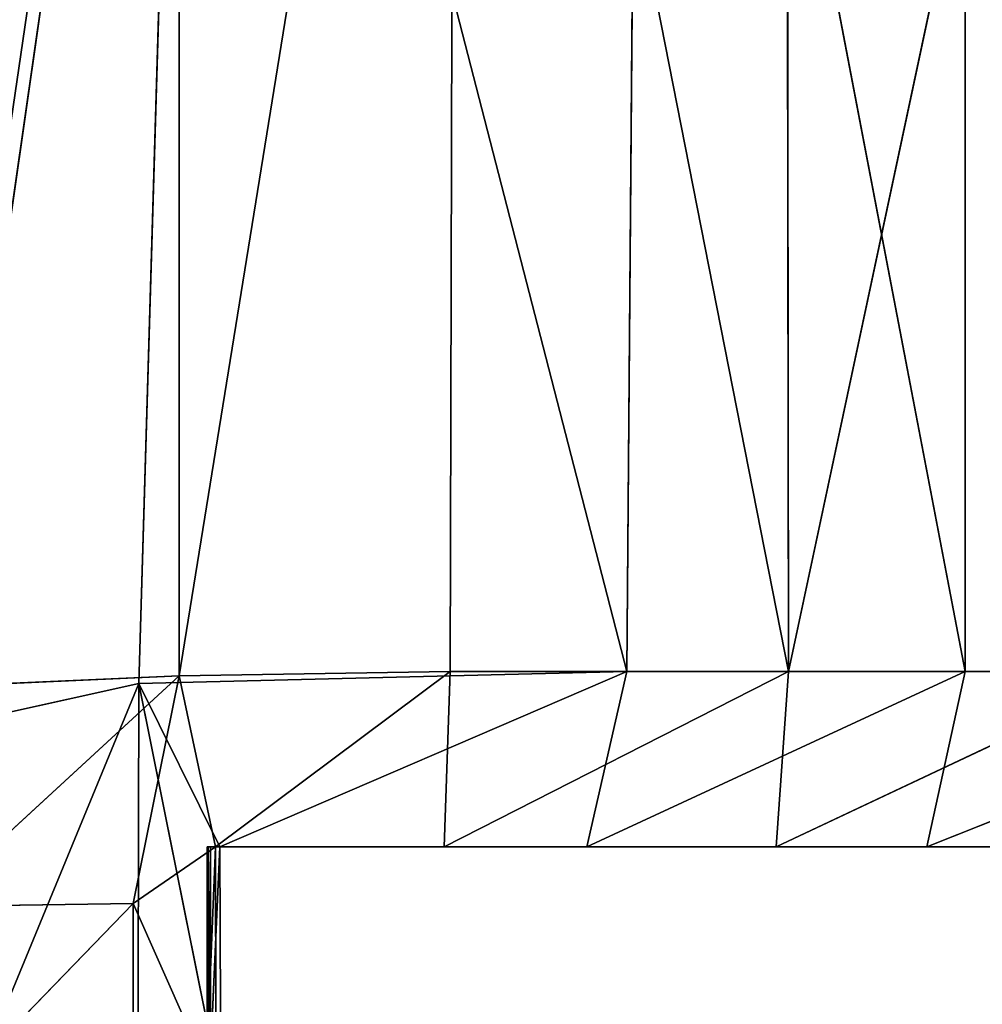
# Model space of a CAD drawing. Extents: x 0 to 35.8, y 0 to 26.7.
# Tile 63 of 227: x 6.61 to 7.032, y 1.118 to 1.548. Entities that reach past the tile are written whole.
import ezdxf

# ---------------------------------------------------------------- set-up
doc = ezdxf.new("R2010")
doc.units = 0
doc.header["$MEASUREMENT"] = 0
doc.layers.get('0').update_dxf_attribs({"color": 13, "linetype": 'CONTINUOUS'})
for name, color, linetype in [('HDS8645C_-_BODY', 252, 'CONTINUOUS'), ('HDS8645C_-_CERAMIC_TOP', 29, 'CONTINUOUS'), ('HEI8056C_-_KNOBS', 252, 'CONTINUOUS')]:
    doc.layers.add(name, color=color, linetype=linetype)

# ---------------------------------------------------------------- blocks, each defined once
blk = doc.blocks.new('HIS8055U_TRADECAD_DXF')
at = {"layer": 'HEI8056C_-_KNOBS', "color": 0}
for p, q in [((-11.32805, -12.1322, 11.94755), (-11.21765, -11.3642, 11.97375)), ((-11.32805, -12.1322, 11.94755), (-11.21765, -11.3642, 11.97375)), ((-11.21765, -11.3642, 11.97375), (-11.23975, -12.1127, 11.97185)), ((-11.21765, -11.3642, 11.97375), (-11.23975, -12.1127, 11.97185)), ((-11.10155, -11.3644, 13.89995), (-11.22205, -12.1093, 13.93945)), ((-11.22205, -12.1093, 13.93945), (-11.22205, -11.3644, 13.93815)), ((-11.10155, -11.3644, 13.89995), (-11.22205, -12.1093, 13.93945)), ((-11.22205, -12.1093, 13.93945), (-11.22205, -11.3644, 13.93815)), ((-11.02615, -12.1075, 12.03685), (-11.21765, -11.3642, 11.97375)), ((-11.02615, -12.1075, 12.03685), (-11.21765, -11.3642, 11.97375)), ((-11.10155, -11.3644, 13.89995), (-11.10345, -12.1075, 13.90225)), ((-11.10155, -11.3644, 13.89995), (-11.10345, -12.1075, 13.90225)), ((-11.10155, -11.3644, 13.89995), (-10.95545, -12.1075, 13.82935)), ((-11.10155, -11.3644, 13.89995), (-10.95545, -12.1075, 13.82935)), ((-11.02615, -12.1075, 12.03685), (-11.02025, -11.3643, 12.03755)), ((-11.02615, -12.1075, 12.03685), (-11.02025, -11.3643, 12.03755)), ((-10.87805, -12.1075, 12.12615), (-11.02025, -11.3643, 12.03755)), ((-10.87805, -12.1075, 12.12615), (-11.02025, -11.3643, 12.03755)), ((-10.95545, -12.1075, 13.82935), (-10.95635, -11.3644, 13.82785)), ((-10.95545, -12.1075, 13.82935), (-10.95635, -11.3644, 13.82785)), ((-10.79705, -11.3644, 13.71575), (-10.95545, -12.1075, 13.82935)), ((-10.79705, -11.3644, 13.71575), (-10.95545, -12.1075, 13.82935)), ((-10.87805, -11.3643, 12.12505), (-10.87805, -12.1075, 12.12615)), ((-10.87805, -11.3643, 12.12505), (-10.87805, -12.1075, 12.12615)), ((-11.22205, -12.1093, 13.93945), (-11.33205, -12.1143, 13.95865)), ((-11.22205, -12.1093, 13.93945), (-11.33205, -12.1143, 13.95865)), ((-11.22205, -12.1093, 13.93945), (-11.33185, -12.2103, 13.95885)), ((-11.22205, -12.1093, 13.93945), (-11.33185, -12.2103, 13.95885)), ((-11.24225, -12.209, 13.93675), (-11.22205, -12.1093, 13.93945)), ((-11.24225, -12.209, 13.93675), (-11.22205, -12.1093, 13.93945)), ((-11.23975, -12.1127, 11.97185), (-11.02615, -12.1075, 12.03685)), ((-11.23975, -12.1127, 11.97185), (-11.02615, -12.1075, 12.03685)), ((-11.10345, -12.1075, 13.90225), (-11.22205, -12.1093, 13.93945)), ((-11.10345, -12.1075, 13.90225), (-11.22205, -12.1093, 13.93945)), ((-11.22205, -12.1093, 13.93945), (-11.20615, -12.1842, 13.85055)), ((-11.22205, -12.1093, 13.93945), (-11.20615, -12.1842, 13.85055)), ((-11.20615, -12.1842, 13.85055), (-11.10345, -12.1075, 13.90225)), ((-11.20615, -12.1842, 13.85055), (-11.10345, -12.1075, 13.90225)), ((-11.20425, -12.1842, 12.05595), (-11.02615, -12.1075, 12.03685)), ((-11.20425, -12.1842, 12.05595), (-11.02615, -12.1075, 12.03685)), ((-11.10605, -12.1842, 13.80605), (-10.95545, -12.1075, 13.82935)), ((-11.10605, -12.1842, 13.80605), (-10.95545, -12.1075, 13.82935)), ((-11.10605, -12.1842, 13.80605), (-11.10345, -12.1075, 13.90225)), ((-11.10605, -12.1842, 13.80605), (-11.10345, -12.1075, 13.90225)), ((-10.95545, -12.1075, 13.82935), (-11.10345, -12.1075, 13.90225)), ((-10.95545, -12.1075, 13.82935), (-11.10345, -12.1075, 13.90225)), ((-11.02615, -12.1075, 12.03685), (-11.04365, -12.1842, 12.12045)), ((-11.04365, -12.1842, 12.12045), (-10.87805, -12.1075, 12.12615)), ((-11.04365, -12.1842, 12.12045), (-10.87805, -12.1075, 12.12615)), ((-11.02615, -12.1075, 12.03685), (-11.04365, -12.1842, 12.12045)), ((-11.02615, -12.1075, 12.03685), (-10.87805, -12.1075, 12.12615)), ((-11.02615, -12.1075, 12.03685), (-10.87805, -12.1075, 12.12615)), ((-10.95545, -12.1075, 13.82935), (-10.96075, -12.1842, 13.73385)), ((-10.96075, -12.1842, 13.73385), (-10.79815, -12.1075, 13.71675)), ((-10.96075, -12.1842, 13.73385), (-10.79815, -12.1075, 13.71675)), ((-10.95545, -12.1075, 13.82935), (-10.96075, -12.1842, 13.73385)), ((-10.79815, -12.1075, 13.71675), (-10.95545, -12.1075, 13.82935)), ((-10.79815, -12.1075, 13.71675), (-10.95545, -12.1075, 13.82935)), ((-10.89485, -12.1842, 12.21095), (-10.87805, -12.1075, 12.12615)), ((-10.89485, -12.1842, 12.21095), (-10.87805, -12.1075, 12.12615)), ((-10.89485, -12.1842, 12.21095), (-10.70195, -12.1075, 12.28365)), ((-10.89485, -12.1842, 12.21095), (-10.70195, -12.1075, 12.28365)), ((-10.87805, -12.1075, 12.12615), (-10.70195, -12.1075, 12.28365)), ((-10.87805, -12.1075, 12.12615), (-10.70195, -12.1075, 12.28365)), ((-11.23975, -12.1127, 11.97185), (-11.32805, -12.1322, 11.94755)), ((-11.23975, -12.1127, 11.97185), (-11.32805, -12.1322, 11.94755)), ((-11.24015, -12.3084, 11.97265), (-11.23975, -12.1127, 11.97185)), ((-11.24015, -12.3084, 11.97265), (-11.23975, -12.1127, 11.97185)), ((-11.20385, -12.2911, 12.05335), (-11.23975, -12.1127, 11.97185)), ((-11.20385, -12.2911, 12.05335), (-11.23975, -12.1127, 11.97185)), ((-11.20425, -12.1842, 12.05595), (-11.23975, -12.1127, 11.97185)), ((-11.20425, -12.1842, 12.05595), (-11.23975, -12.1127, 11.97185)), ((-11.20615, -12.1842, 13.85055), (-11.24225, -12.209, 13.93675)), ((-11.20615, -12.1842, 13.85055), (-11.24225, -12.209, 13.93675)), ((-11.20985, -12.1842, 13.49265), (-11.20615, -12.1842, 13.85055)), ((-11.11185, -12.1842, 13.48445), (-11.20985, -12.1842, 13.49265)), ((-11.20985, -12.1842, 13.24365), (-11.20985, -12.1842, 13.49265)), ((-11.11185, -12.1842, 13.48445), (-11.20985, -12.1842, 13.49265)), ((-11.11255, -12.1842, 13.23475), (-11.20985, -12.1842, 13.24365)), ((-11.20985, -12.1842, 13.02305), (-11.11255, -12.1842, 13.01815)), ((-11.11205, -12.1842, 12.76995), (-11.20985, -12.1842, 12.75635)), ((-11.20985, -12.1842, 12.75635), (-11.20985, -12.1842, 13.02305)), ((-11.11205, -12.1842, 12.76995), (-11.20985, -12.1842, 12.75635)), ((-11.20935, -12.1842, 12.52525), (-11.20985, -12.1842, 12.75635)), ((-11.20985, -12.1842, 13.02305), (-11.20985, -12.1842, 13.24365)), ((-11.11255, -12.1842, 13.23475), (-11.20985, -12.1842, 13.24365)), ((-11.20985, -12.1842, 13.02305), (-11.11255, -12.1842, 13.01815)), ((-11.20985, -12.1842, 13.49265), (-11.20615, -12.1842, 13.85055)), ((-11.20985, -12.1842, 13.49265), (-11.20985, -12.2742, 13.49265)), ((-11.20985, -12.1842, 12.75635), (-11.20985, -12.1842, 13.02305)), ((-11.20985, -12.1842, 12.75635), (-11.20985, -12.2742, 12.75635)), ((-11.20985, -12.2742, 13.02305), (-11.20985, -12.1842, 13.02305)), ((-11.20985, -12.1842, 13.24365), (-11.20985, -12.1842, 13.49265)), ((-11.20985, -12.1842, 13.24365), (-11.20985, -12.2742, 13.24365)), ((-11.20985, -12.1842, 13.49265), (-11.20985, -12.2742, 13.49265)), ((-11.20935, -12.1842, 12.52525), (-11.20985, -12.1842, 12.75635)), ((-11.20985, -12.1842, 12.75635), (-11.20985, -12.2742, 12.75635)), ((-11.20985, -12.1842, 13.02305), (-11.20985, -12.1842, 13.24365)), ((-11.20985, -12.2742, 13.02305), (-11.20985, -12.1842, 13.02305)), ((-11.20985, -12.1842, 13.24365), (-11.20985, -12.2742, 13.24365)), ((-11.20935, -12.2742, 12.52525), (-11.20935, -12.1842, 12.52525)), ((-11.20935, -12.1842, 12.52525), (-11.20835, -12.1842, 12.30485)), ((-11.09695, -12.1842, 12.56055), (-11.20935, -12.1842, 12.52525)), ((-11.09695, -12.1842, 12.56055), (-11.20935, -12.1842, 12.52525)), ((-11.20935, -12.1842, 12.52525), (-11.20835, -12.1842, 12.30485)), ((-11.20935, -12.2742, 12.52525), (-11.20935, -12.1842, 12.52525)), ((-11.20835, -12.1842, 12.30485), (-11.20835, -12.2763, 12.30735)), ((-11.20835, -12.1842, 12.30485), (-11.07825, -12.1842, 12.34265)), ((-11.20425, -12.1842, 12.05595), (-11.20835, -12.1842, 12.30485)), ((-11.20835, -12.1842, 12.30485), (-11.07825, -12.1842, 12.34265)), ((-11.20835, -12.2763, 12.30735), (-11.20425, -12.1842, 12.05595)), ((-11.20835, -12.2763, 12.30735), (-11.20425, -12.1842, 12.05595)), ((-11.20835, -12.1842, 12.30485), (-11.20835, -12.2763, 12.30735)), ((-11.20425, -12.1842, 12.05595), (-11.20835, -12.1842, 12.30485)), ((-11.20615, -12.1842, 13.85055), (-11.10605, -12.1842, 13.80605)), ((-11.20595, -12.2908, 13.86375), (-11.20615, -12.1842, 13.85055)), ((-11.20615, -12.1842, 13.85055), (-11.10605, -12.1842, 13.80605)), ((-11.20595, -12.2908, 13.86375), (-11.20615, -12.1842, 13.85055)), ((-11.04365, -12.1842, 12.12045), (-11.20425, -12.1842, 12.05595)), ((-11.20425, -12.1842, 12.05595), (-11.20385, -12.2911, 12.05335)), ((-11.20425, -12.1842, 12.05595), (-11.20385, -12.2911, 12.05335)), ((-11.04365, -12.1842, 12.12045), (-11.20425, -12.1842, 12.05595)), ((-11.11185, -12.1842, 13.48445), (-11.11255, -12.1842, 13.23475)), ((-11.11255, -12.1842, 13.01815), (-10.96675, -12.1842, 13.02535)), ((-11.11205, -12.1842, 12.76995), (-11.11255, -12.1842, 13.01815)), ((-11.11255, -12.1842, 13.23475), (-10.96655, -12.1842, 13.24115)), ((-11.11255, -12.1842, 13.01815), (-10.96675, -12.1842, 13.02535)), ((-11.11255, -12.1842, 13.01815), (-11.11255, -12.1842, 13.23475)), ((-11.11255, -12.1842, 13.23475), (-10.96655, -12.1842, 13.24115)), ((-11.11185, -12.1842, 13.48445), (-11.11255, -12.1842, 13.23475)), ((-11.11205, -12.1842, 12.76995), (-11.11255, -12.1842, 13.01815)), ((-11.11255, -12.1842, 13.01815), (-11.11255, -12.1842, 13.23475)), ((-11.11205, -12.1842, 12.76995), (-10.95335, -12.1842, 12.80765)), ((-11.09695, -12.1842, 12.56055), (-11.11205, -12.1842, 12.76995)), ((-11.11205, -12.1842, 12.76995), (-10.95335, -12.1842, 12.80765)), ((-11.09695, -12.1842, 12.56055), (-11.11205, -12.1842, 12.76995)), ((-11.10605, -12.1842, 13.80605), (-11.11185, -12.1842, 13.48445)), ((-11.11185, -12.1842, 13.48445), (-10.97255, -12.1842, 13.47715)), ((-11.10605, -12.1842, 13.80605), (-11.11185, -12.1842, 13.48445)), ((-11.11185, -12.1842, 13.48445), (-10.97255, -12.1842, 13.47715)), ((-11.10605, -12.1842, 13.80605), (-10.96075, -12.1842, 13.73385)), ((-11.10605, -12.1842, 13.80605), (-10.96075, -12.1842, 13.73385)), ((-10.94135, -12.1842, 12.60615), (-11.09695, -12.1842, 12.56055)), ((-10.94135, -12.1842, 12.60615), (-11.09695, -12.1842, 12.56055)), ((-11.07825, -12.1842, 12.34265), (-11.09695, -12.1842, 12.56055)), ((-11.07825, -12.1842, 12.34265), (-11.09695, -12.1842, 12.56055)), ((-11.07825, -12.1842, 12.34265), (-10.92615, -12.1842, 12.40335)), ((-11.04365, -12.1842, 12.12045), (-11.07825, -12.1842, 12.34265)), ((-11.04365, -12.1842, 12.12045), (-11.07825, -12.1842, 12.34265)), ((-11.07825, -12.1842, 12.34265), (-10.92615, -12.1842, 12.40335)), ((-10.89485, -12.1842, 12.21095), (-11.04365, -12.1842, 12.12045)), ((-10.89485, -12.1842, 12.21095), (-11.04365, -12.1842, 12.12045)), ((-10.97255, -12.1842, 13.47715), (-10.82465, -12.1842, 13.45665)), ((-10.96655, -12.1842, 13.24115), (-10.97255, -12.1842, 13.47715)), ((-10.96655, -12.1842, 13.24115), (-10.97255, -12.1842, 13.47715)), ((-10.96075, -12.1842, 13.73385), (-10.97255, -12.1842, 13.47715)), ((-10.96075, -12.1842, 13.73385), (-10.97255, -12.1842, 13.47715)), ((-10.97255, -12.1842, 13.47715), (-10.82465, -12.1842, 13.45665)), ((-10.96675, -12.1842, 13.02535), (-10.73765, -12.1842, 13.06575)), ((-10.95335, -12.1842, 12.80765), (-10.96675, -12.1842, 13.02535)), ((-10.95335, -12.1842, 12.80765), (-10.96675, -12.1842, 13.02535)), ((-10.96655, -12.1842, 13.24115), (-10.96675, -12.1842, 13.02535)), ((-10.96675, -12.1842, 13.02535), (-10.73765, -12.1842, 13.06575)), ((-10.96655, -12.1842, 13.24115), (-10.96675, -12.1842, 13.02535)), ((-10.75265, -12.1842, 13.25635), (-10.96655, -12.1842, 13.24115)), ((-10.75265, -12.1842, 13.25635), (-10.96655, -12.1842, 13.24115)), ((-10.96075, -12.1842, 13.73385), (-10.83075, -12.1842, 13.62205)), ((-10.96075, -12.1842, 13.73385), (-10.83075, -12.1842, 13.62205)), ((-10.95335, -12.1842, 12.80765), (-10.94135, -12.1842, 12.60615)), ((-10.72655, -12.1842, 12.88175), (-10.95335, -12.1842, 12.80765)), ((-10.72655, -12.1842, 12.88175), (-10.95335, -12.1842, 12.80765)), ((-10.95335, -12.1842, 12.80765), (-10.94135, -12.1842, 12.60615)), ((-10.73605, -12.1842, 12.70735), (-10.94135, -12.1842, 12.60615)), ((-10.73605, -12.1842, 12.70735), (-10.94135, -12.1842, 12.60615)), ((-10.92615, -12.1842, 12.40335), (-10.94135, -12.1842, 12.60615)), ((-10.92615, -12.1842, 12.40335), (-10.94135, -12.1842, 12.60615)), ((-10.92615, -12.1842, 12.40335), (-10.76315, -12.1842, 12.52085)), ((-10.89485, -12.1842, 12.21095), (-10.92615, -12.1842, 12.40335)), ((-10.89485, -12.1842, 12.21095), (-10.92615, -12.1842, 12.40335)), ((-10.92615, -12.1842, 12.40335), (-10.76315, -12.1842, 12.52085)), ((-10.74865, -12.1842, 12.34965), (-10.89485, -12.1842, 12.21095)), ((-10.74865, -12.1842, 12.34965), (-10.89485, -12.1842, 12.21095)), ((-11.24225, -12.209, 13.93675), (-11.33185, -12.3015, 13.95895)), ((-11.33185, -12.2103, 13.95885), (-11.24225, -12.209, 13.93675)), ((-11.24225, -12.209, 13.93675), (-11.33185, -12.3015, 13.95895)), ((-11.33185, -12.2103, 13.95885), (-11.24225, -12.209, 13.93675)), ((-11.24225, -12.209, 13.93675), (-11.24225, -12.3033, 13.93425)), ((-11.24225, -12.209, 13.93675), (-11.20595, -12.2908, 13.86375)), ((-11.24225, -12.209, 13.93675), (-11.24225, -12.3033, 13.93425)), ((-11.24225, -12.209, 13.93675), (-11.20595, -12.2908, 13.86375))]:
    blk.add_line(p, q, dxfattribs=at)
at = {"layer": 'HDS8645C_-_BODY', "color": 0}
mesh = blk.add_polyface(dxfattribs=at)
corners = [(17.88175, -12.8447, 15.51895), (-17.90215, -11.211, 15.51895), (-17.90215, -12.8447, 15.51895), (17.88175, -11.211, 15.51895)]
mesh.append_faces([[corners[k] for k in face] for face in [(0, 1, 2), (1, 0, 3)]], dxfattribs={"vtx0": -1, "color": 0})
at = {"layer": 'HDS8645C_-_CERAMIC_TOP', "color": 0}
mesh = blk.add_polyface(dxfattribs=at)
corners = [(17.83165, 10.6876, 17.27015), (-17.76255, -12.6526, 17.27015), (-17.76255, 10.6876, 17.27015), (17.83165, -12.6526, 17.27015)]
mesh.append_faces([[corners[k] for k in face] for face in [(0, 1, 2), (1, 0, 3)]], dxfattribs={"vtx0": -1, "color": 0})
at = {"layer": 'HEI8056C_-_KNOBS', "color": 0}
mesh = blk.add_polyface(dxfattribs=at)
corners = [(-11.22205, -11.3644, 13.93815), (-11.33205, -12.1143, 13.95865), (-11.33275, -11.3644, 13.95755), (-11.22205, -12.1093, 13.93945)]
mesh.append_faces([[corners[k] for k in face] for face in [(0, 1, 2), (1, 0, 3)]], dxfattribs={"vtx0": -1, "color": 0})
mesh = blk.add_polyface(dxfattribs=at)
corners = [(-11.21765, -11.3642, 11.97375), (-11.33225, -11.3642, 11.94505), (-11.32805, -12.1322, 11.94755)]
mesh.append_faces([[corners[k] for k in face] for face in [(0, 1, 2)]], dxfattribs={"color": 0})
mesh = blk.add_polyface(dxfattribs=at)
corners = [(-11.21765, -11.3642, 11.97375), (-11.32805, -12.1322, 11.94755), (-11.23975, -12.1127, 11.97185)]
mesh.append_faces([[corners[k] for k in face] for face in [(0, 1, 2)]], dxfattribs={"color": 0})
mesh = blk.add_polyface(dxfattribs=at)
corners = [(-11.02615, -12.1075, 12.03685), (-11.21765, -11.3642, 11.97375), (-11.23975, -12.1127, 11.97185)]
mesh.append_faces([[corners[k] for k in face] for face in [(0, 1, 2)]], dxfattribs={"color": 0})
mesh = blk.add_polyface(dxfattribs=at)
corners = [(-11.10155, -11.3644, 13.89995), (-11.22205, -12.1093, 13.93945), (-11.22205, -11.3644, 13.93815)]
mesh.append_faces([[corners[k] for k in face] for face in [(0, 1, 2)]], dxfattribs={"color": 0})
mesh = blk.add_polyface(dxfattribs=at)
corners = [(-11.10155, -11.3644, 13.89995), (-11.10345, -12.1075, 13.90225), (-11.22205, -12.1093, 13.93945)]
mesh.append_faces([[corners[k] for k in face] for face in [(0, 1, 2)]], dxfattribs={"color": 0})
mesh = blk.add_polyface(dxfattribs=at)
corners = [(-11.02025, -11.3643, 12.03755), (-11.21765, -11.3642, 11.97375), (-11.02615, -12.1075, 12.03685)]
mesh.append_faces([[corners[k] for k in face] for face in [(0, 1, 2)]], dxfattribs={"color": 0})
mesh = blk.add_polyface(dxfattribs=at)
corners = [(-10.95545, -12.1075, 13.82935), (-11.10345, -12.1075, 13.90225), (-11.10155, -11.3644, 13.89995)]
mesh.append_faces([[corners[k] for k in face] for face in [(0, 1, 2)]], dxfattribs={"color": 0})
mesh = blk.add_polyface(dxfattribs=at)
corners = [(-10.95545, -12.1075, 13.82935), (-11.10155, -11.3644, 13.89995), (-10.95635, -11.3644, 13.82785)]
mesh.append_faces([[corners[k] for k in face] for face in [(0, 1, 2)]], dxfattribs={"color": 0})
mesh = blk.add_polyface(dxfattribs=at)
corners = [(-10.87805, -12.1075, 12.12615), (-11.02025, -11.3643, 12.03755), (-11.02615, -12.1075, 12.03685)]
mesh.append_faces([[corners[k] for k in face] for face in [(0, 1, 2)]], dxfattribs={"color": 0})
mesh = blk.add_polyface(dxfattribs=at)
corners = [(-10.87805, -11.3643, 12.12505), (-11.02025, -11.3643, 12.03755), (-10.87805, -12.1075, 12.12615)]
mesh.append_faces([[corners[k] for k in face] for face in [(0, 1, 2)]], dxfattribs={"color": 0})
mesh = blk.add_polyface(dxfattribs=at)
corners = [(-10.79705, -11.3644, 13.71575), (-10.95545, -12.1075, 13.82935), (-10.95635, -11.3644, 13.82785)]
mesh.append_faces([[corners[k] for k in face] for face in [(0, 1, 2)]], dxfattribs={"color": 0})
mesh = blk.add_polyface(dxfattribs=at)
corners = [(-10.79705, -11.3644, 13.71575), (-10.79815, -12.1075, 13.71675), (-10.95545, -12.1075, 13.82935)]
mesh.append_faces([[corners[k] for k in face] for face in [(0, 1, 2)]], dxfattribs={"color": 0})
mesh = blk.add_polyface(dxfattribs=at)
corners = [(-10.70195, -12.1075, 12.28365), (-10.87805, -11.3643, 12.12505), (-10.87805, -12.1075, 12.12615)]
mesh.append_faces([[corners[k] for k in face] for face in [(0, 1, 2)]], dxfattribs={"color": 0})
mesh = blk.add_polyface(dxfattribs=at)
corners = [(-10.70195, -12.1075, 12.28365), (-10.70205, -11.3643, 12.27845), (-10.87805, -11.3643, 12.12505)]
mesh.append_faces([[corners[k] for k in face] for face in [(0, 1, 2)]], dxfattribs={"color": 0})
mesh = blk.add_polyface(dxfattribs=at)
corners = [(-11.22205, -12.1093, 13.93945), (-11.33185, -12.2103, 13.95885), (-11.33205, -12.1143, 13.95865)]
mesh.append_faces([[corners[k] for k in face] for face in [(0, 1, 2)]], dxfattribs={"color": 0})
mesh = blk.add_polyface(dxfattribs=at)
corners = [(-11.22205, -12.1093, 13.93945), (-11.24225, -12.209, 13.93675), (-11.33185, -12.2103, 13.95885)]
mesh.append_faces([[corners[k] for k in face] for face in [(0, 1, 2)]], dxfattribs={"color": 0})
mesh = blk.add_polyface(dxfattribs=at)
corners = [(-11.22205, -12.1093, 13.93945), (-11.20615, -12.1842, 13.85055), (-11.24225, -12.209, 13.93675)]
mesh.append_faces([[corners[k] for k in face] for face in [(0, 1, 2)]], dxfattribs={"color": 0})
mesh = blk.add_polyface(dxfattribs=at)
corners = [(-11.20425, -12.1842, 12.05595), (-11.02615, -12.1075, 12.03685), (-11.23975, -12.1127, 11.97185)]
mesh.append_faces([[corners[k] for k in face] for face in [(0, 1, 2)]], dxfattribs={"color": 0})
mesh = blk.add_polyface(dxfattribs=at)
corners = [(-11.22205, -12.1093, 13.93945), (-11.10345, -12.1075, 13.90225), (-11.20615, -12.1842, 13.85055)]
mesh.append_faces([[corners[k] for k in face] for face in [(0, 1, 2)]], dxfattribs={"color": 0})
mesh = blk.add_polyface(dxfattribs=at)
corners = [(-11.10345, -12.1075, 13.90225), (-11.10605, -12.1842, 13.80605), (-11.20615, -12.1842, 13.85055)]
mesh.append_faces([[corners[k] for k in face] for face in [(0, 1, 2)]], dxfattribs={"color": 0})
mesh = blk.add_polyface(dxfattribs=at)
corners = [(-11.04365, -12.1842, 12.12045), (-11.02615, -12.1075, 12.03685), (-11.20425, -12.1842, 12.05595)]
mesh.append_faces([[corners[k] for k in face] for face in [(0, 1, 2)]], dxfattribs={"color": 0})
mesh = blk.add_polyface(dxfattribs=at)
corners = [(-10.95545, -12.1075, 13.82935), (-10.96075, -12.1842, 13.73385), (-11.10605, -12.1842, 13.80605)]
mesh.append_faces([[corners[k] for k in face] for face in [(0, 1, 2)]], dxfattribs={"color": 0})
mesh = blk.add_polyface(dxfattribs=at)
corners = [(-11.10345, -12.1075, 13.90225), (-10.95545, -12.1075, 13.82935), (-11.10605, -12.1842, 13.80605)]
mesh.append_faces([[corners[k] for k in face] for face in [(0, 1, 2)]], dxfattribs={"color": 0})
mesh = blk.add_polyface(dxfattribs=at)
corners = [(-10.87805, -12.1075, 12.12615), (-11.02615, -12.1075, 12.03685), (-11.04365, -12.1842, 12.12045)]
mesh.append_faces([[corners[k] for k in face] for face in [(0, 1, 2)]], dxfattribs={"color": 0})
mesh = blk.add_polyface(dxfattribs=at)
corners = [(-10.89485, -12.1842, 12.21095), (-10.87805, -12.1075, 12.12615), (-11.04365, -12.1842, 12.12045)]
mesh.append_faces([[corners[k] for k in face] for face in [(0, 1, 2)]], dxfattribs={"color": 0})
mesh = blk.add_polyface(dxfattribs=at)
corners = [(-10.96075, -12.1842, 13.73385), (-10.79815, -12.1075, 13.71675), (-10.83075, -12.1842, 13.62205)]
mesh.append_faces([[corners[k] for k in face] for face in [(0, 1, 2)]], dxfattribs={"color": 0})
mesh = blk.add_polyface(dxfattribs=at)
corners = [(-10.95545, -12.1075, 13.82935), (-10.79815, -12.1075, 13.71675), (-10.96075, -12.1842, 13.73385)]
mesh.append_faces([[corners[k] for k in face] for face in [(0, 1, 2)]], dxfattribs={"color": 0})
mesh = blk.add_polyface(dxfattribs=at)
corners = [(-10.70195, -12.1075, 12.28365), (-10.87805, -12.1075, 12.12615), (-10.89485, -12.1842, 12.21095)]
mesh.append_faces([[corners[k] for k in face] for face in [(0, 1, 2)]], dxfattribs={"color": 0})
mesh = blk.add_polyface(dxfattribs=at)
corners = [(-10.74865, -12.1842, 12.34965), (-10.70195, -12.1075, 12.28365), (-10.89485, -12.1842, 12.21095)]
mesh.append_faces([[corners[k] for k in face] for face in [(0, 1, 2)]], dxfattribs={"color": 0})
mesh = blk.add_polyface(dxfattribs=at)
corners = [(-11.32795, -12.3265, 11.94845), (-11.23975, -12.1127, 11.97185), (-11.32805, -12.1322, 11.94755), (-11.24015, -12.3084, 11.97265)]
mesh.append_faces([[corners[k] for k in face] for face in [(0, 1, 2), (1, 0, 3)]], dxfattribs={"vtx0": -1, "color": 0})
mesh = blk.add_polyface(dxfattribs=at)
corners = [(-11.23975, -12.1127, 11.97185), (-11.24015, -12.3084, 11.97265), (-11.20385, -12.2911, 12.05335)]
mesh.append_faces([[corners[k] for k in face] for face in [(0, 1, 2)]], dxfattribs={"color": 0})
mesh = blk.add_polyface(dxfattribs=at)
corners = [(-11.23975, -12.1127, 11.97185), (-11.20385, -12.2911, 12.05335), (-11.20425, -12.1842, 12.05595)]
mesh.append_faces([[corners[k] for k in face] for face in [(0, 1, 2)]], dxfattribs={"color": 0})
mesh = blk.add_polyface(dxfattribs=at)
corners = [(-11.20615, -12.1842, 13.85055), (-11.20595, -12.2908, 13.86375), (-11.24225, -12.209, 13.93675)]
mesh.append_faces([[corners[k] for k in face] for face in [(0, 1, 2)]], dxfattribs={"color": 0})
mesh = blk.add_polyface(dxfattribs=at)
corners = [(-11.20985, -12.1842, 13.49265), (-11.10605, -12.1842, 13.80605), (-11.11185, -12.1842, 13.48445), (-11.20615, -12.1842, 13.85055)]
mesh.append_faces([[corners[k] for k in face] for face in [(0, 1, 2), (1, 0, 3)]], dxfattribs={"vtx0": -1, "color": 0})
mesh = blk.add_polyface(dxfattribs=at)
corners = [(-11.20985, -12.1842, 13.24365), (-11.11185, -12.1842, 13.48445), (-11.11255, -12.1842, 13.23475), (-11.20985, -12.1842, 13.49265)]
mesh.append_faces([[corners[k] for k in face] for face in [(0, 1, 2), (1, 0, 3)]], dxfattribs={"vtx0": -1, "color": 0})
mesh = blk.add_polyface(dxfattribs=at)
corners = [(-11.20985, -12.1842, 13.02305), (-11.11205, -12.1842, 12.76995), (-11.20985, -12.1842, 12.75635), (-11.11255, -12.1842, 13.01815)]
mesh.append_faces([[corners[k] for k in face] for face in [(0, 1, 2), (1, 0, 3)]], dxfattribs={"vtx0": -1, "color": 0})
mesh = blk.add_polyface(dxfattribs=at)
corners = [(-11.20985, -12.1842, 12.75635), (-11.09695, -12.1842, 12.56055), (-11.20935, -12.1842, 12.52525), (-11.11205, -12.1842, 12.76995)]
mesh.append_faces([[corners[k] for k in face] for face in [(0, 1, 2), (1, 0, 3)]], dxfattribs={"vtx0": -1, "color": 0})
mesh = blk.add_polyface(dxfattribs=at)
corners = [(-11.20985, -12.1842, 13.02305), (-11.11255, -12.1842, 13.23475), (-11.11255, -12.1842, 13.01815), (-11.20985, -12.1842, 13.24365)]
mesh.append_faces([[corners[k] for k in face] for face in [(0, 1, 2), (1, 0, 3)]], dxfattribs={"vtx0": -1, "color": 0})
mesh = blk.add_polyface(dxfattribs=at)
corners = [(-11.20615, -12.1842, 13.85055), (-11.20985, -12.2742, 13.49265), (-11.20595, -12.2908, 13.86375), (-11.20985, -12.1842, 13.49265)]
mesh.append_faces([[corners[k] for k in face] for face in [(0, 1, 2), (1, 0, 3)]], dxfattribs={"vtx0": -1, "color": 0})
mesh = blk.add_polyface(dxfattribs=at)
corners = [(-11.20985, -12.1842, 13.02305), (-11.20985, -12.2742, 12.75635), (-11.20985, -12.2742, 13.02305), (-11.20985, -12.1842, 12.75635)]
mesh.append_faces([[corners[k] for k in face] for face in [(0, 1, 2), (1, 0, 3)]], dxfattribs={"vtx0": -1, "color": 0})
mesh = blk.add_polyface(dxfattribs=at)
corners = [(-11.20985, -12.1842, 13.49265), (-11.20985, -12.2742, 13.24365), (-11.20985, -12.2742, 13.49265), (-11.20985, -12.1842, 13.24365)]
mesh.append_faces([[corners[k] for k in face] for face in [(0, 1, 2), (1, 0, 3)]], dxfattribs={"vtx0": -1, "color": 0})
mesh = blk.add_polyface(dxfattribs=at)
corners = [(-11.20985, -12.1842, 12.75635), (-11.20935, -12.2742, 12.52525), (-11.20985, -12.2742, 12.75635), (-11.20935, -12.1842, 12.52525)]
mesh.append_faces([[corners[k] for k in face] for face in [(0, 1, 2), (1, 0, 3)]], dxfattribs={"vtx0": -1, "color": 0})
mesh = blk.add_polyface(dxfattribs=at)
corners = [(-11.20985, -12.1842, 13.24365), (-11.20985, -12.2742, 13.02305), (-11.20985, -12.2742, 13.24365), (-11.20985, -12.1842, 13.02305)]
mesh.append_faces([[corners[k] for k in face] for face in [(0, 1, 2), (1, 0, 3)]], dxfattribs={"vtx0": -1, "color": 0})
mesh = blk.add_polyface(dxfattribs=at)
corners = [(-11.20935, -12.2742, 12.52525), (-11.20835, -12.1842, 12.30485), (-11.20835, -12.2763, 12.30735), (-11.20935, -12.1842, 12.52525)]
mesh.append_faces([[corners[k] for k in face] for face in [(0, 1, 2), (1, 0, 3)]], dxfattribs={"vtx0": -1, "color": 0})
mesh = blk.add_polyface(dxfattribs=at)
corners = [(-11.20935, -12.1842, 12.52525), (-11.07825, -12.1842, 12.34265), (-11.20835, -12.1842, 12.30485), (-11.09695, -12.1842, 12.56055)]
mesh.append_faces([[corners[k] for k in face] for face in [(0, 1, 2), (1, 0, 3)]], dxfattribs={"vtx0": -1, "color": 0})
mesh = blk.add_polyface(dxfattribs=at)
corners = [(-11.20835, -12.1842, 12.30485), (-11.04365, -12.1842, 12.12045), (-11.20425, -12.1842, 12.05595), (-11.07825, -12.1842, 12.34265)]
mesh.append_faces([[corners[k] for k in face] for face in [(0, 1, 2), (1, 0, 3)]], dxfattribs={"vtx0": -1, "color": 0})
mesh = blk.add_polyface(dxfattribs=at)
corners = [(-11.20425, -12.1842, 12.05595), (-11.20385, -12.2911, 12.05335), (-11.20835, -12.2763, 12.30735)]
mesh.append_faces([[corners[k] for k in face] for face in [(0, 1, 2)]], dxfattribs={"color": 0})
mesh = blk.add_polyface(dxfattribs=at)
corners = [(-11.20425, -12.1842, 12.05595), (-11.20835, -12.2763, 12.30735), (-11.20835, -12.1842, 12.30485)]
mesh.append_faces([[corners[k] for k in face] for face in [(0, 1, 2)]], dxfattribs={"color": 0})
mesh = blk.add_polyface(dxfattribs=at)
corners = [(-11.11255, -12.1842, 13.01815), (-10.95335, -12.1842, 12.80765), (-11.11205, -12.1842, 12.76995), (-10.96675, -12.1842, 13.02535)]
mesh.append_faces([[corners[k] for k in face] for face in [(0, 1, 2), (1, 0, 3)]], dxfattribs={"vtx0": -1, "color": 0})
mesh = blk.add_polyface(dxfattribs=at)
corners = [(-11.11255, -12.1842, 13.23475), (-10.96675, -12.1842, 13.02535), (-11.11255, -12.1842, 13.01815), (-10.96655, -12.1842, 13.24115)]
mesh.append_faces([[corners[k] for k in face] for face in [(0, 1, 2), (1, 0, 3)]], dxfattribs={"vtx0": -1, "color": 0})
mesh = blk.add_polyface(dxfattribs=at)
corners = [(-11.11185, -12.1842, 13.48445), (-10.96655, -12.1842, 13.24115), (-11.11255, -12.1842, 13.23475), (-10.97255, -12.1842, 13.47715)]
mesh.append_faces([[corners[k] for k in face] for face in [(0, 1, 2), (1, 0, 3)]], dxfattribs={"vtx0": -1, "color": 0})
mesh = blk.add_polyface(dxfattribs=at)
corners = [(-11.11205, -12.1842, 12.76995), (-10.94135, -12.1842, 12.60615), (-11.09695, -12.1842, 12.56055), (-10.95335, -12.1842, 12.80765)]
mesh.append_faces([[corners[k] for k in face] for face in [(0, 1, 2), (1, 0, 3)]], dxfattribs={"vtx0": -1, "color": 0})
mesh = blk.add_polyface(dxfattribs=at)
corners = [(-11.11185, -12.1842, 13.48445), (-10.96075, -12.1842, 13.73385), (-10.97255, -12.1842, 13.47715), (-11.10605, -12.1842, 13.80605)]
mesh.append_faces([[corners[k] for k in face] for face in [(0, 1, 2), (1, 0, 3)]], dxfattribs={"vtx0": -1, "color": 0})
mesh = blk.add_polyface(dxfattribs=at)
corners = [(-11.09695, -12.1842, 12.56055), (-10.92615, -12.1842, 12.40335), (-11.07825, -12.1842, 12.34265), (-10.94135, -12.1842, 12.60615)]
mesh.append_faces([[corners[k] for k in face] for face in [(0, 1, 2), (1, 0, 3)]], dxfattribs={"vtx0": -1, "color": 0})
mesh = blk.add_polyface(dxfattribs=at)
corners = [(-11.07825, -12.1842, 12.34265), (-10.89485, -12.1842, 12.21095), (-11.04365, -12.1842, 12.12045), (-10.92615, -12.1842, 12.40335)]
mesh.append_faces([[corners[k] for k in face] for face in [(0, 1, 2), (1, 0, 3)]], dxfattribs={"vtx0": -1, "color": 0})
mesh = blk.add_polyface(dxfattribs=at)
corners = [(-10.97255, -12.1842, 13.47715), (-10.75265, -12.1842, 13.25635), (-10.96655, -12.1842, 13.24115), (-10.82465, -12.1842, 13.45665)]
mesh.append_faces([[corners[k] for k in face] for face in [(0, 1, 2), (1, 0, 3)]], dxfattribs={"vtx0": -1, "color": 0})
mesh = blk.add_polyface(dxfattribs=at)
corners = [(-10.97255, -12.1842, 13.47715), (-10.83075, -12.1842, 13.62205), (-10.82465, -12.1842, 13.45665), (-10.96075, -12.1842, 13.73385)]
mesh.append_faces([[corners[k] for k in face] for face in [(0, 1, 2), (1, 0, 3)]], dxfattribs={"vtx0": -1, "color": 0})
mesh = blk.add_polyface(dxfattribs=at)
corners = [(-10.96675, -12.1842, 13.02535), (-10.72655, -12.1842, 12.88175), (-10.95335, -12.1842, 12.80765), (-10.73765, -12.1842, 13.06575)]
mesh.append_faces([[corners[k] for k in face] for face in [(0, 1, 2), (1, 0, 3)]], dxfattribs={"vtx0": -1, "color": 0})
mesh = blk.add_polyface(dxfattribs=at)
corners = [(-10.96655, -12.1842, 13.24115), (-10.73765, -12.1842, 13.06575), (-10.96675, -12.1842, 13.02535), (-10.75265, -12.1842, 13.25635)]
mesh.append_faces([[corners[k] for k in face] for face in [(0, 1, 2), (1, 0, 3)]], dxfattribs={"vtx0": -1, "color": 0})
mesh = blk.add_polyface(dxfattribs=at)
corners = [(-10.95335, -12.1842, 12.80765), (-10.73605, -12.1842, 12.70735), (-10.94135, -12.1842, 12.60615), (-10.72655, -12.1842, 12.88175)]
mesh.append_faces([[corners[k] for k in face] for face in [(0, 1, 2), (1, 0, 3)]], dxfattribs={"vtx0": -1, "color": 0})
mesh = blk.add_polyface(dxfattribs=at)
corners = [(-10.94135, -12.1842, 12.60615), (-10.76315, -12.1842, 12.52085), (-10.92615, -12.1842, 12.40335), (-10.73605, -12.1842, 12.70735)]
mesh.append_faces([[corners[k] for k in face] for face in [(0, 1, 2), (1, 0, 3)]], dxfattribs={"vtx0": -1, "color": 0})
mesh = blk.add_polyface(dxfattribs=at)
corners = [(-10.92615, -12.1842, 12.40335), (-10.74865, -12.1842, 12.34965), (-10.89485, -12.1842, 12.21095), (-10.76315, -12.1842, 12.52085)]
mesh.append_faces([[corners[k] for k in face] for face in [(0, 1, 2), (1, 0, 3)]], dxfattribs={"vtx0": -1, "color": 0})
mesh = blk.add_polyface(dxfattribs=at)
corners = [(-11.24225, -12.209, 13.93675), (-11.33185, -12.3015, 13.95895), (-11.33185, -12.2103, 13.95885)]
mesh.append_faces([[corners[k] for k in face] for face in [(0, 1, 2)]], dxfattribs={"color": 0})
mesh = blk.add_polyface(dxfattribs=at)
corners = [(-11.24225, -12.3033, 13.93425), (-11.33185, -12.3015, 13.95895), (-11.24225, -12.209, 13.93675)]
mesh.append_faces([[corners[k] for k in face] for face in [(0, 1, 2)]], dxfattribs={"color": 0})
mesh = blk.add_polyface(dxfattribs=at)
corners = [(-11.24225, -12.209, 13.93675), (-11.20595, -12.2908, 13.86375), (-11.24225, -12.3033, 13.93425)]
mesh.append_faces([[corners[k] for k in face] for face in [(0, 1, 2)]], dxfattribs={"color": 0})
blk = doc.blocks.new('HIS8655C_TRADECAD_DXF')
at = {"color": 0}
blk.add_blockref('HIS8055U_TRADECAD_DXF', (0, 0), dxfattribs=at)
blk = doc.blocks.new('HIS8655C_TRADECAD_DXF0')
at = {"color": 0}
blk.add_blockref('HIS8655C_TRADECAD_DXF', (0, 0), dxfattribs=at)
blk = doc.blocks.new('HIS8655C_TRADECAD_DXF1')
at = {"color": 0}
blk.add_blockref('HIS8655C_TRADECAD_DXF0', (17.90215, 13.3707, 17.53955), dxfattribs=at)

msp = doc.modelspace()

# ---------------------------------------------------------------- block references
at = {"color": 0}
msp.add_blockref('HIS8655C_TRADECAD_DXF1', (0, 0), dxfattribs=at)

doc.saveas('drawing.dxf')
